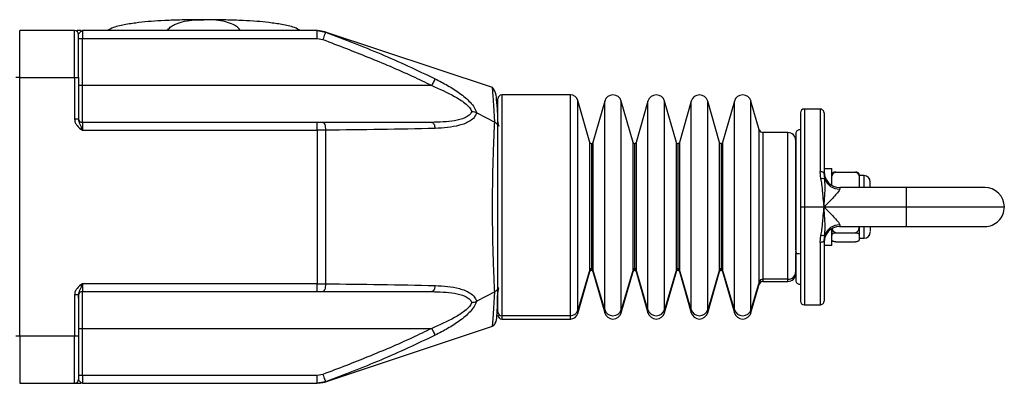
# Model space of a CAD drawing. Header units: millimetres. Extents: x 0 to 864, y 0 to 559.
# Tile 3 of 25: x 329 to 454, y 153 to 200. Entities that reach past the tile are written whole.
import ezdxf

# ---------------------------------------------------------------- set-up
doc = ezdxf.new("R2010")
doc.units = ezdxf.units.MM

msp = doc.modelspace()

# ---------------------------------------------------------------- linework, layer by layer
for p, q in [((328.85, 192.13), (328.85, 198.13)), ((335.85, 198.13), (328.85, 198.13)), ((335.85, 192.13), (335.85, 198.13)), ((336.67, 198.13), (336.16, 198.13)), ((336.35, 192.13), (336.35, 197.63)), ((336.71, 198.08), (336.85, 198.13)), ((336.85, 198.13), (336.85, 197.13)), ((366.8, 198.13), (336.85, 198.13)), ((366.8, 197.13), (366.8, 198.13)), ((366.8, 198.13), (367.86, 197.94)), ((367.81, 197.97), (366.86, 198.13)), ((389.16, 190.86), (367.87, 197.95)), ((336.35, 197.13), (336.85, 197.13)), ((336.85, 191.13), (336.85, 197.13)), ((336.85, 197.13), (366.8, 197.13)), ((366.8, 197.13), (367.51, 197)), ((328.85, 192.13), (328.35, 192.13)), ((328.85, 159.13), (328.85, 192.13)), ((328.85, 192.13), (335.85, 192.13)), ((335.85, 192.13), (335.85, 186.84)), ((335.85, 192.13), (336.35, 192.13)), ((336.35, 192.13), (336.35, 186.84)), ((336.35, 191.14), (336.36, 191.13)), ((336.85, 191.13), (336.36, 191.13)), ((336.85, 186.43), (336.85, 191.13)), ((381.4, 191.13), (336.85, 191.13)), ((399.09, 189.93), (390.35, 189.93)), ((390.35, 189.93), (390.35, 161.75)), ((399.09, 161.75), (399.09, 189.93)), ((389.85, 186.12), (389.85, 189.37)), ((401.58, 183.87), (400.05, 189.2)), ((400.05, 162.45), (400.05, 189.2)), ((403.48, 189.13), (401.97, 183.87)), ((403.48, 162.52), (403.48, 189.13)), ((407.1, 183.87), (405.59, 189.13)), ((405.59, 162.52), (405.59, 189.13)), ((408.99, 189.13), (407.48, 183.87)), ((408.99, 162.52), (408.99, 189.13)), ((412.61, 183.87), (411.1, 189.13)), ((411.1, 162.52), (411.1, 189.13)), ((414.5, 189.13), (413, 183.87)), ((414.5, 162.52), (414.5, 189.13)), ((418.13, 183.87), (416.62, 189.13)), ((416.62, 162.52), (416.62, 189.13)), ((420.02, 189.13), (418.51, 183.87)), ((420.02, 162.52), (420.02, 189.13)), ((423.18, 185.49), (422.13, 189.13)), ((422.13, 162.52), (422.13, 189.13)), ((387.15, 187.66), (389.45, 186.45)), ((428.45, 187.63), (428.45, 175.63)), ((430.95, 188.13), (428.95, 188.13)), ((428.95, 188.13), (428.95, 175.63)), ((430.95, 188.13), (430.95, 180.15)), ((431.45, 187.63), (431.45, 179.97)), ((336.35, 186.84), (335.85, 186.84)), ((336.85, 186.43), (336.85, 185.43)), ((366.8, 186.43), (336.85, 186.43)), ((366.8, 185.43), (366.8, 186.43)), ((367.51, 186.43), (366.8, 186.43)), ((381.4, 186.43), (367.51, 186.43)), ((336.85, 185.43), (366.8, 185.43)), ((366.8, 185.43), (366.8, 165.83)), ((367.86, 185.43), (366.8, 185.43)), ((367.86, 185.43), (367.86, 165.82)), ((389.85, 165.38), (389.85, 185.88)), ((389.85, 162.24), (389.85, 185.77)), ((423.18, 166.06), (423.18, 185.49)), ((426.85, 185.13), (423.66, 185.13)), ((423.66, 185.13), (423.66, 166.41)), ((426.85, 166.41), (426.85, 185.13)), ((401.58, 167.63), (401.58, 183.87)), ((401.78, 183.73), (401.78, 167.77)), ((401.97, 183.87), (401.97, 167.63)), ((407.1, 167.63), (407.1, 183.87)), ((407.29, 183.73), (407.29, 167.77)), ((407.48, 183.87), (407.48, 167.63)), ((412.61, 167.63), (412.61, 183.87)), ((412.8, 183.73), (412.8, 167.77)), ((413, 183.87), (413, 167.63)), ((418.13, 167.63), (418.13, 183.87)), ((418.32, 183.73), (418.32, 167.77)), ((418.51, 183.87), (418.51, 167.63)), ((427.85, 170.17), (427.85, 184.09)), ((431.06, 179.2), (430.95, 180.15)), ((431.45, 180.53), (432.45, 180.53)), ((431.45, 180.53), (431.45, 180.43)), ((431.54, 179.2), (431.45, 179.97)), ((432.45, 178.4), (432.45, 180.53)), ((432.95, 180.08), (435.45, 180.08)), ((435.95, 179.75), (435.95, 179.54)), ((436.55, 179.63), (435.95, 179.63)), ((436.55, 178.13), (436.55, 179.63)), ((435.95, 179.14), (435.95, 178.44)), ((435.95, 178.44), (435.95, 178.13)), ((437.35, 178.13), (437.35, 178.8)), ((441.95, 178.13), (433.45, 178.13)), ((433.45, 178.13), (433.45, 177.92)), ((441.95, 175.63), (441.95, 178.13)), ((428.45, 175.63), (428.45, 163.63)), ((428.45, 175.63), (428.95, 175.63)), ((428.95, 175.63), (431.45, 175.63)), ((428.95, 175.63), (428.95, 163.13)), ((431.45, 175.63), (441.95, 175.63)), ((441.95, 173.13), (441.95, 175.63)), ((441.95, 175.63), (454.45, 175.63)), ((433.45, 173.34), (433.45, 173.13)), ((432.45, 170.73), (432.45, 172.86)), ((432.45, 172.82), (432.45, 172)), ((432.95, 172.34), (435.45, 172.34)), ((433.45, 173.13), (441.95, 173.13)), ((435.95, 173.13), (435.95, 172)), ((436.55, 171.63), (436.55, 173.13)), ((437.35, 173.19), (437.35, 172.48)), ((441.95, 173.13), (451.95, 173.13)), ((430.95, 171.11), (431.06, 172.05)), ((430.95, 171.11), (430.95, 163.13)), ((431.45, 171.29), (431.54, 172.06)), ((431.45, 171.29), (431.45, 163.63)), ((431.45, 171.13), (431.45, 170.73)), ((432.95, 171.18), (435.45, 171.18)), ((435.95, 172), (435.95, 171.76)), ((435.95, 171.76), (435.95, 171.51)), ((435.95, 171.63), (436.55, 171.63)), ((427.85, 169.93), (427.85, 166.32)), ((427.85, 167.38), (427.85, 169.68)), ((432.45, 170.73), (431.45, 170.73)), ((401.58, 167.63), (400.05, 162.45)), ((400.05, 162.05), (401.58, 167.38)), ((401.58, 167.38), (401.58, 167.63)), ((401.78, 167.77), (401.78, 167.53)), ((403.48, 162.52), (401.97, 167.63)), ((401.97, 167.63), (401.97, 167.38)), ((401.97, 167.38), (403.48, 162.13)), ((407.1, 167.63), (405.59, 162.52)), ((405.59, 162.13), (407.1, 167.38)), ((407.1, 167.38), (407.1, 167.63)), ((407.29, 167.77), (407.29, 167.53)), ((408.99, 162.52), (407.48, 167.63)), ((407.48, 167.63), (407.48, 167.38)), ((407.48, 167.38), (408.99, 162.13)), ((412.61, 167.63), (411.1, 162.52)), ((411.1, 162.13), (412.61, 167.38)), ((412.61, 167.38), (412.61, 167.63)), ((412.8, 167.77), (412.8, 167.53)), ((414.5, 162.52), (413, 167.63)), ((413, 167.63), (413, 167.38)), ((413, 167.38), (414.5, 162.13)), ((418.13, 167.63), (416.62, 162.52)), ((416.62, 162.13), (418.13, 167.38)), ((418.13, 167.38), (418.13, 167.63)), ((418.32, 167.77), (418.32, 167.53)), ((420.02, 162.52), (418.51, 167.63)), ((418.51, 167.63), (418.51, 167.38)), ((418.51, 167.38), (420.02, 162.13)), ((336.85, 165.83), (336.85, 164.83)), ((366.8, 165.83), (336.85, 165.83)), ((366.8, 164.83), (366.8, 165.83)), ((366.8, 165.83), (367.86, 165.82)), ((423.18, 166.06), (422.13, 162.52)), ((423.18, 165.77), (423.18, 166.06)), ((426.85, 166.41), (423.66, 166.41)), ((423.66, 166.41), (423.66, 166.13)), ((423.66, 166.13), (426.85, 166.13)), ((426.85, 166.13), (426.85, 166.41)), ((336.85, 164.83), (366.8, 164.83)), ((336.85, 160.13), (336.85, 164.83)), ((366.8, 164.83), (367.51, 164.83)), ((367.51, 164.83), (381.4, 164.83)), ((389.45, 164.81), (387.15, 163.6)), ((422.13, 162.13), (423.18, 165.77)), ((335.85, 164.41), (335.85, 159.13)), ((336.35, 164.41), (335.85, 164.41)), ((336.35, 164.41), (336.35, 159.13)), ((400.05, 162.05), (400.05, 162.45)), ((403.48, 162.13), (403.48, 162.52)), ((405.59, 162.13), (405.59, 162.52)), ((408.99, 162.13), (408.99, 162.52)), ((411.1, 162.13), (411.1, 162.52)), ((414.5, 162.13), (414.5, 162.52)), ((416.62, 162.13), (416.62, 162.52)), ((420.02, 162.13), (420.02, 162.52)), ((422.13, 162.13), (422.13, 162.52)), ((428.95, 163.13), (430.95, 163.13)), ((399.09, 161.75), (390.35, 161.75)), ((390.35, 161.75), (390.35, 161.33)), ((390.35, 161.33), (399.09, 161.33)), ((399.09, 161.33), (399.09, 161.75)), ((336.36, 160.13), (336.35, 160.12)), ((336.36, 160.13), (336.85, 160.13)), ((336.85, 160.13), (381.4, 160.13)), ((336.85, 154.13), (336.85, 160.13)), ((367.87, 153.3), (389.16, 160.4)), ((328.85, 159.13), (328.35, 159.13)), ((335.85, 159.13), (328.85, 159.13)), ((328.85, 159.13), (328.85, 153.13)), ((336.35, 159.13), (335.85, 159.13)), ((335.85, 153.13), (335.85, 159.13)), ((336.35, 159.13), (336.35, 153.63)), ((336.85, 154.13), (336.35, 154.13)), ((336.85, 154.13), (336.85, 153.13)), ((366.8, 154.13), (336.85, 154.13)), ((367.51, 154.26), (366.8, 154.13)), ((366.8, 153.13), (366.8, 154.13)), ((367.86, 153.32), (366.8, 153.13)), ((366.86, 153.13), (367.81, 153.28)), ((328.85, 153.13), (335.85, 153.13)), ((335.85, 153.13), (336.67, 153.13)), ((336.85, 153.13), (336.71, 153.18)), ((336.85, 153.13), (366.8, 153.13))]:
    msp.add_line(p, q)
at = {"flags": 128}
for points in [[(367.86, 197.94), (367.85, 197.92), (367.83, 197.86), (367.8, 197.78), (367.76, 197.66), (367.7, 197.52), (367.64, 197.36), (367.58, 197.18), (367.51, 197)], [(381.84, 192), (381.82, 191.95), (381.78, 191.88), (381.74, 191.79), (381.68, 191.68), (381.62, 191.56), (381.55, 191.42), (381.48, 191.28), (381.4, 191.13)], [(367.51, 186.43), (367.58, 186.41), (367.64, 186.35), (367.7, 186.26), (367.76, 186.14), (367.8, 185.99), (367.83, 185.81), (367.85, 185.63), (367.86, 185.43)], [(381.4, 186.43), (381.48, 186.41), (381.55, 186.37), (381.62, 186.3), (381.68, 186.21), (381.74, 186.1), (381.78, 185.96), (381.82, 185.81), (381.84, 185.65)], [(389.85, 186.48), (389.88, 186.17), (389.95, 185.92)], [(430.95, 180.15), (431.04, 180.15), (431.14, 180.14), (431.22, 180.12), (431.3, 180.1), (431.36, 180.07), (431.41, 180.04), (431.44, 180), (431.45, 179.97)], [(454.45, 175.63), (454.4, 176.12), (454.26, 176.58), (454.03, 177.02), (453.71, 177.4), (453.34, 177.71), (452.9, 177.94), (452.43, 178.08), (451.95, 178.13), (451.82, 178.13), (451.46, 178.13), (450.86, 178.13), (450.04, 178.13), (449.02, 178.13), (447.82, 178.13), (446.49, 178.13), (445.04, 178.13), (443.51, 178.13), (441.95, 178.13)], [(431.45, 171.29), (431.44, 171.25), (431.41, 171.22), (431.36, 171.19), (431.3, 171.16), (431.22, 171.14), (431.14, 171.12), (431.04, 171.11), (430.95, 171.11)], [(428.35, 169.62), (428.25, 169.63), (428.16, 169.64), (428.07, 169.67), (427.99, 169.71), (427.93, 169.76), (427.88, 169.81), (427.86, 169.87), (427.85, 169.93)], [(367.86, 165.82), (367.85, 165.63), (367.83, 165.44), (367.8, 165.27), (367.76, 165.12), (367.7, 165), (367.64, 164.9), (367.58, 164.85), (367.51, 164.83)], [(381.84, 165.6), (381.82, 165.44), (381.78, 165.29), (381.74, 165.16), (381.68, 165.05), (381.62, 164.95), (381.55, 164.88), (381.48, 164.84), (381.4, 164.83)], [(389.94, 165.32), (389.88, 165.09), (389.85, 164.78)], [(381.4, 160.13), (381.48, 159.98), (381.55, 159.83), (381.62, 159.7), (381.68, 159.57), (381.74, 159.46), (381.78, 159.37), (381.82, 159.3), (381.84, 159.26)], [(367.51, 154.26), (367.58, 154.07), (367.64, 153.9), (367.7, 153.74), (367.76, 153.6), (367.8, 153.48), (367.83, 153.39), (367.85, 153.34), (367.86, 153.32)]]:
    msp.add_lwpolyline(points, dxfattribs=at)
for centre, radius, start, end in [((335.85, 197.63), 0.5, 0.0004, 89.9997), ((390.35, 189.43), 0.5, 90.0003, 179.9996), ((399.09, 188.93), 1, 15.9999, 90.0004), ((404.53, 188.83), 1.1, 16.0001, 163.9999), ((410.05, 188.83), 1.1, 16.0001, 163.9999), ((415.56, 188.83), 1.1, 16.0001, 163.9999), ((421.08, 188.83), 1.1, 15.9999, 164.0001), ((428.95, 187.63), 0.5, 90.0012, 179.9996), ((430.95, 187.63), 0.5, 359.9975, 90.0018), ((336.85, 186.93), 0.5, 179.9996, 270.0002), ((423.66, 185.63), 0.5, 196, 270.0007), ((426.85, 184.13), 1, 359.999, 90.0003), ((428.35, 184.98), 0.5, 89.9994, 179.9996), ((401.78, 183.93), 0.2, 196.0005, 270.0004), ((401.78, 183.93), 0.2, 269.9979, 344.0033), ((407.29, 183.93), 0.2, 196.0005, 270.0004), ((407.29, 183.93), 0.2, 269.9996, 343.9995), ((412.8, 183.93), 0.2, 196.0005, 270.0004), ((412.8, 183.93), 0.2, 269.9996, 343.9995), ((418.32, 183.93), 0.2, 195.9967, 270.0043), ((418.32, 183.93), 0.2, 270, 344.0033), ((433.45, 180.13), 2, 180.0003, 269.9998), ((436.55, 178.83), 0.8, 0.0008, 89.9991), ((431.3, 178.61), 0.642, 67.6147, 111.223), ((433.4, 179.91), 1.99, 200.846, 271.4033), ((451.95, 175.63), 2.5, 269.9999, 0.0002), ((433.4, 171.35), 1.99, 88.5969, 159.1539), ((433.45, 171.13), 2, 90.0003, 179.9996), ((436.55, 172.43), 0.8, 270.0007, 359.9993), ((431.3, 172.65), 0.642, 248.777, 292.3853), ((401.77, 167.57), 0.199, 89.4626, 162.8921), ((401.78, 167.33), 0.2, 89.9995, 163.9999), ((401.78, 167.57), 0.199, 17.1066, 90.5366), ((401.78, 167.33), 0.2, 15.9963, 90.0022), ((407.29, 167.57), 0.199, 89.4626, 162.8921), ((407.29, 167.33), 0.2, 89.9995, 163.9999), ((407.29, 167.57), 0.199, 17.1103, 90.5351), ((407.29, 167.33), 0.2, 16.0001, 90.0005), ((412.8, 167.57), 0.199, 89.4649, 162.8897), ((412.8, 167.33), 0.2, 89.9995, 163.9999), ((412.81, 167.57), 0.199, 17.1103, 90.5351), ((412.8, 167.33), 0.2, 16.0001, 90.0005), ((418.32, 167.57), 0.199, 89.459, 162.8957), ((418.32, 167.33), 0.2, 89.9957, 164.0037), ((418.32, 167.57), 0.199, 17.1043, 90.5368), ((418.32, 167.33), 0.2, 15.9963, 90.0001), ((426.86, 167.39), 0.986, 269.1537, 359.1286), ((426.85, 167.13), 1, 269.9997, 0.001), ((423.65, 165.91), 0.498, 89.4633, 162.8908), ((423.66, 165.63), 0.5, 89.9995, 163.9999), ((428.35, 166.28), 0.5, 180.0005, 270.0006), ((336.85, 164.33), 0.5, 89.9996, 180.0004), ((428.95, 163.63), 0.5, 179.9999, 269.9992), ((430.95, 163.63), 0.5, 269.9979, 0.003), ((390.34, 162.24), 0.493, 180.873, 270.8453), ((399.1, 162.75), 0.996, 269.4632, 342.8916), ((399.09, 162.33), 1, 269.9999, 343.9999), ((404.53, 162.86), 1.11, 197.4269, 342.5731), ((404.53, 162.43), 1.1, 196.0001, 343.9999), ((410.05, 162.86), 1.11, 197.4269, 342.5731), ((410.05, 162.43), 1.1, 196.0001, 343.9999), ((415.56, 162.86), 1.11, 197.4269, 342.5731), ((415.56, 162.43), 1.1, 196.0001, 343.9999), ((421.08, 162.86), 1.11, 197.4268, 342.5732), ((421.08, 162.43), 1.1, 195.9999, 344.0001), ((390.35, 161.83), 0.5, 180.0007, 269.9993), ((335.85, 153.63), 0.5, 270.0007, 359.9993)]:
    msp.add_arc(centre, radius, start, end)
for points, knots in [([(352.35, 199.53), (351.42, 199.52), (349.75, 199.51), (347.5, 199.43), (345.67, 199.32), (344.01, 199.17), (342.41, 198.92), (341.01, 198.66), (340.26, 198.27), (340, 198.13)], [0, 0, 0, 0, 0.222242, 0.399758, 0.539764, 0.66327, 0.798023, 0.928591, 1, 1, 1, 1]), ([(347.66, 198.13), (347.79, 198.28), (348.04, 198.6), (348.7, 198.99), (349.64, 199.3), (350.9, 199.5), (351.84, 199.52), (352.35, 199.53)], [0, 0, 0, 0, 0.113288, 0.241992, 0.446367, 0.697238, 1, 1, 1, 1]), ([(364.69, 198.13), (364.43, 198.27), (363.68, 198.66), (362.28, 198.92), (360.68, 199.17), (359.03, 199.32), (357.19, 199.43), (354.94, 199.51), (353.27, 199.52), (352.35, 199.53)], [0, 0, 0, 0, 0.071408, 0.201977, 0.33673, 0.460236, 0.600242, 0.777758, 1, 1, 1, 1]), ([(357.03, 198.13), (356.91, 198.28), (356.65, 198.6), (355.99, 198.99), (355.06, 199.3), (353.79, 199.5), (352.86, 199.52), (352.35, 199.53)], [0, 0, 0, 0, 0.113289, 0.241993, 0.446366, 0.697238, 1, 1, 1, 1]), ([(336.35, 197.63), (336.37, 197.68), (336.43, 197.79), (336.56, 197.94), (336.66, 198.03), (336.71, 198.08)], [0, 0, 0, 0, 0.275955, 0.659654, 1, 1, 1, 1]), ([(367.86, 197.94), (370.22, 197.04), (374.96, 195.24), (379.54, 193.08), (381.84, 192)], [0, 0, 0, 0, 0.498757, 1, 1, 1, 1]), ([(367.51, 197), (368.52, 196.62), (370.44, 195.88), (373.3, 194.75), (376.11, 193.58), (378.83, 192.39), (380.58, 191.53), (381.4, 191.13)], [0, 0, 0, 0, 0.214489, 0.409674, 0.611941, 0.81784, 1, 1, 1, 1]), ([(381.4, 191.13), (382.39, 190.7), (383.87, 190.06), (385.44, 189.06), (386.2, 188.39), (386.43, 187.98), (386.53, 187.8)], [0, 0, 0, 0, 0.520617, 0.774602, 0.902155, 1, 1, 1, 1]), ([(381.84, 192), (382.38, 191.72), (383.45, 191.15), (384.97, 190.19), (386.12, 189.24), (386.85, 188.37), (387.05, 187.89), (387.15, 187.66)], [0, 0, 0, 0, 0.259375, 0.519269, 0.77425, 0.894015, 1, 1, 1, 1]), ([(389.85, 185.77), (389.85, 186.44), (389.85, 187.64), (389.7, 189.17), (389.59, 190.28), (389.27, 190.72), (389.16, 190.86)], [0, 0, 0, 0, 0.382994, 0.689606, 0.900884, 1, 1, 1, 1]), ([(389.45, 186.45), (389.41, 187.08), (389.36, 188.17), (389.26, 189.55), (389.2, 190.38), (389.17, 190.76), (389.16, 190.85)], [0, 0, 0, 0, 0.42916, 0.743614, 0.936213, 1, 1, 1, 1]), ([(386.53, 187.8), (386.43, 187.65), (386.21, 187.29), (385.43, 186.88), (383.82, 186.48), (382.38, 186.45), (381.4, 186.43)], [0, 0, 0, 0, 0.099857, 0.221545, 0.469064, 1, 1, 1, 1]), ([(387.15, 187.66), (387.06, 187.45), (386.87, 187.03), (386.11, 186.43), (384.94, 186), (383.42, 185.73), (382.37, 185.68), (381.84, 185.65)], [0, 0, 0, 0, 0.112955, 0.228405, 0.473516, 0.732369, 1, 1, 1, 1]), ([(386.53, 187.8), (386.64, 187.8), (386.86, 187.79), (387.06, 187.7), (387.15, 187.66)], [0, 0, 0, 0, 0.524753, 1, 1, 1, 1]), ([(335.85, 186.84), (335.86, 186.69), (335.9, 186.39), (336.23, 185.87), (336.6, 185.6), (336.85, 185.43)], [0, 0, 0, 0, 0.2500564, 0.5004655, 1, 1, 1, 1]), ([(336.85, 185.43), (336.8, 185.55), (336.72, 185.8), (336.58, 186.15), (336.41, 186.48), (336.37, 186.72), (336.35, 186.84)], [0, 0, 0, 0, 0.263879, 0.513289, 0.753315, 1, 1, 1, 1]), ([(389.45, 164.81), (389.41, 165.58), (389.33, 167.24), (389.24, 169.86), (389.18, 172.69), (389.16, 175.64), (389.18, 178.59), (389.24, 181.42), (389.33, 184.03), (389.41, 185.68), (389.45, 186.45)], [0, 0, 0, 0, 0.107496, 0.229693, 0.36276, 0.500591, 0.63884, 0.770912, 0.893558, 1, 1, 1, 1]), ([(389.45, 186.45), (389.54, 186.39), (389.68, 186.3), (389.82, 186.09), (389.84, 185.95), (389.85, 185.88)], [0, 0, 0, 0, 0.43857, 0.710065, 1, 1, 1, 1]), ([(381.84, 185.65), (379.53, 185.6), (374.87, 185.49), (370.21, 185.45), (367.86, 185.43)], [0, 0, 0, 0, 0.495747, 1, 1, 1, 1]), ([(427.85, 184.93), (427.85, 184.94), (427.85, 185.06), (427.85, 184.31), (427.85, 183.96), (427.85, 182.92), (427.85, 181.79), (427.85, 180.33), (427.85, 178.66), (427.85, 176.82), (427.85, 174.93), (427.85, 173.11), (427.85, 171.45), (427.85, 170.41), (427.85, 169.93)], [0, 0, 0, 0, 0.001251, 0.023451, 0.067655, 0.128413, 0.205615, 0.302533, 0.416134, 0.540719, 0.668707, 0.792098, 0.904055, 1, 1, 1, 1]), ([(432.45, 179.14), (432.45, 179.34), (432.46, 179.6), (432.6, 179.88), (432.69, 179.98), (432.79, 180.05), (432.87, 180.08), (432.93, 180.08), (432.95, 180.08)], [0, 0, 0, 0, 0.517072, 0.64315, 0.778876, 0.862732, 0.954633, 1, 1, 1, 1]), ([(432.95, 180.08), (432.92, 180.08), (432.86, 180.08), (432.77, 180.07), (432.67, 180.04), (432.53, 179.98), (432.45, 179.85), (432.45, 179.77), (432.45, 179.75)], [0, 0, 0, 0, 0.130868, 0.248548, 0.409366, 0.605186, 0.913586, 1, 1, 1, 1]), ([(435.45, 180.08), (435.48, 180.08), (435.53, 180.07), (435.63, 180.04), (435.74, 179.95), (435.9, 179.71), (435.94, 179.41), (435.95, 179.19), (435.95, 179.14)], [0, 0, 0, 0, 0.074974, 0.145939, 0.255355, 0.427735, 0.86106, 1, 1, 1, 1]), ([(435.95, 179.75), (435.93, 179.83), (435.91, 179.94), (435.78, 180.01), (435.7, 180.05), (435.6, 180.07), (435.52, 180.08), (435.46, 180.08), (435.45, 180.08)], [0, 0, 0, 0, 0.343293, 0.466244, 0.637099, 0.764777, 0.920303, 1, 1, 1, 1]), ([(431.45, 175.63), (431.42, 175.99), (431.37, 176.59), (431.29, 177.56), (431.21, 178.4), (431.1, 178.98), (431.06, 179.2)], [0, 0, 0, 0, 0.3010419, 0.5053883, 0.8104232, 1, 1, 1, 1]), ([(431.45, 175.63), (431.49, 176.24), (431.55, 177.14), (431.61, 178.33), (431.56, 178.91), (431.54, 179.2)], [0, 0, 0, 0, 0.51175, 0.759116, 1, 1, 1, 1]), ([(433.45, 177.92), (433.43, 177.85), (433.38, 177.68), (433.09, 177.34), (432.46, 176.63), (431.86, 176.04), (431.45, 175.63)], [0, 0, 0, 0, 0.0660156, 0.1760948, 0.4276002, 1, 1, 1, 1]), ([(431.06, 172.05), (431.1, 172.28), (431.21, 172.86), (431.29, 173.69), (431.37, 174.66), (431.42, 175.27), (431.45, 175.63)], [0, 0, 0, 0, 0.189447, 0.494224, 0.698706, 1, 1, 1, 1]), ([(431.45, 175.63), (431.86, 175.22), (432.46, 174.62), (433.09, 173.92), (433.38, 173.58), (433.43, 173.4), (433.45, 173.34)], [0, 0, 0, 0, 0.572392, 0.823903, 0.933981, 1, 1, 1, 1]), ([(431.54, 172.06), (431.56, 172.34), (431.61, 172.92), (431.55, 174.12), (431.49, 175.02), (431.45, 175.63)], [0, 0, 0, 0, 0.240936, 0.487814, 1, 1, 1, 1]), ([(432.45, 172), (432.46, 172.08), (432.48, 172.19), (432.61, 172.27), (432.7, 172.31), (432.8, 172.33), (432.88, 172.34), (432.93, 172.34), (432.95, 172.34)], [0, 0, 0, 0, 0.343298, 0.466229, 0.637103, 0.764757, 0.920282, 1, 1, 1, 1]), ([(432.95, 172.34), (432.92, 172.34), (432.86, 172.35), (432.76, 172.4), (432.65, 172.52), (432.55, 172.68), (432.54, 172.82), (432.53, 172.87)], [0, 0, 0, 0, 0.12192, 0.242443, 0.442878, 0.789952, 1, 1, 1, 1]), ([(435.9, 173.13), (435.89, 173.02), (435.89, 172.84), (435.8, 172.62), (435.71, 172.48), (435.61, 172.38), (435.52, 172.34), (435.46, 172.34), (435.45, 172.34)], [0, 0, 0, 0, 0.332691, 0.525946, 0.72142, 0.832585, 0.945895, 1, 1, 1, 1]), ([(435.45, 172.34), (435.48, 172.34), (435.53, 172.34), (435.62, 172.32), (435.73, 172.3), (435.86, 172.24), (435.94, 172.11), (435.95, 172.02), (435.95, 172)], [0, 0, 0, 0, 0.130871, 0.248531, 0.409353, 0.605177, 0.913585, 1, 1, 1, 1]), ([(432.95, 171.18), (432.92, 171.18), (432.86, 171.18), (432.77, 171.19), (432.67, 171.22), (432.53, 171.28), (432.45, 171.4), (432.45, 171.49), (432.45, 171.51)], [0, 0, 0, 0, 0.130869, 0.248548, 0.409366, 0.605186, 0.913586, 1, 1, 1, 1]), ([(435.95, 171.51), (435.93, 171.43), (435.91, 171.32), (435.78, 171.24), (435.7, 171.21), (435.6, 171.19), (435.52, 171.18), (435.46, 171.18), (435.45, 171.18)], [0, 0, 0, 0, 0.343291, 0.466244, 0.637099, 0.764776, 0.920303, 1, 1, 1, 1]), ([(336.85, 165.83), (336.6, 165.65), (336.23, 165.39), (335.9, 164.87), (335.86, 164.56), (335.85, 164.41)], [0, 0, 0, 0, 0.499528, 0.74994, 1, 1, 1, 1]), ([(336.35, 164.41), (336.37, 164.54), (336.41, 164.78), (336.58, 165.11), (336.72, 165.46), (336.8, 165.7), (336.85, 165.83)], [0, 0, 0, 0, 0.246676, 0.486693, 0.736091, 1, 1, 1, 1]), ([(367.86, 165.82), (370.21, 165.8), (374.87, 165.76), (379.53, 165.66), (381.84, 165.6)], [0, 0, 0, 0, 0.504253, 1, 1, 1, 1]), ([(381.4, 164.83), (382.38, 164.81), (383.82, 164.77), (385.43, 164.38), (386.21, 163.96), (386.43, 163.61), (386.53, 163.45)], [0, 0, 0, 0, 0.531064, 0.778546, 0.900176, 1, 1, 1, 1]), ([(381.84, 165.6), (382.37, 165.58), (383.42, 165.53), (384.94, 165.26), (386.11, 164.83), (386.87, 164.22), (387.06, 163.8), (387.15, 163.6)], [0, 0, 0, 0, 0.267181, 0.527115, 0.772272, 0.887422, 1, 1, 1, 1]), ([(389.16, 160.4), (389.3, 160.52), (389.66, 160.86), (389.73, 161.91), (389.82, 163.39), (389.82, 164.6), (389.82, 165.32)], [0, 0, 0, 0, 0.104636, 0.287097, 0.577432, 1, 1, 1, 1]), ([(389.16, 160.4), (389.16, 160.4), (389.16, 160.3), (389.22, 161.14), (389.25, 161.55), (389.36, 163.16), (389.41, 164.21), (389.45, 164.81)], [0, 0, 0, 0, 0.000272, 0.065816, 0.257991, 0.574483, 1, 1, 1, 1]), ([(389.85, 165.38), (389.84, 165.31), (389.82, 165.17), (389.68, 164.96), (389.54, 164.87), (389.45, 164.81)], [0, 0, 0, 0, 0.289904, 0.561392, 1, 1, 1, 1]), ([(336.35, 164), (336.35, 164.06), (336.35, 164.21), (336.36, 164.36), (336.36, 164.45)], [0, 0, 0, 0, 0.358413, 1, 1, 1, 1]), ([(386.53, 163.45), (386.43, 163.27), (386.2, 162.87), (385.44, 162.2), (383.87, 161.19), (382.39, 160.56), (381.4, 160.13)], [0, 0, 0, 0, 0.09788, 0.225493, 0.479513, 1, 1, 1, 1]), ([(387.15, 163.6), (387.05, 163.37), (386.84, 162.88), (386.11, 162.01), (384.97, 161.07), (383.45, 160.1), (382.38, 159.54), (381.84, 159.26)], [0, 0, 0, 0, 0.106371, 0.226468, 0.481376, 0.740182, 1, 1, 1, 1]), ([(386.53, 163.45), (386.64, 163.46), (386.86, 163.47), (387.06, 163.56), (387.15, 163.6)], [0, 0, 0, 0, 0.524962, 1, 1, 1, 1]), ([(381.4, 160.13), (380.58, 159.73), (378.83, 158.87), (376.11, 157.67), (373.3, 156.51), (370.44, 155.37), (368.52, 154.64), (367.51, 154.26)], [0, 0, 0, 0, 0.182148, 0.388051, 0.590312, 0.78549, 1, 1, 1, 1]), ([(381.84, 159.26), (379.54, 158.17), (374.96, 156.01), (370.22, 154.22), (367.86, 153.32)], [0, 0, 0, 0, 0.501243, 1, 1, 1, 1]), ([(336.71, 153.18), (336.66, 153.23), (336.56, 153.32), (336.43, 153.47), (336.37, 153.58), (336.35, 153.63)], [0, 0, 0, 0, 0.340336, 0.724042, 1, 1, 1, 1])]:
    msp.add_open_spline(points, degree=3, knots=knots)

doc.saveas('drawing.dxf')
